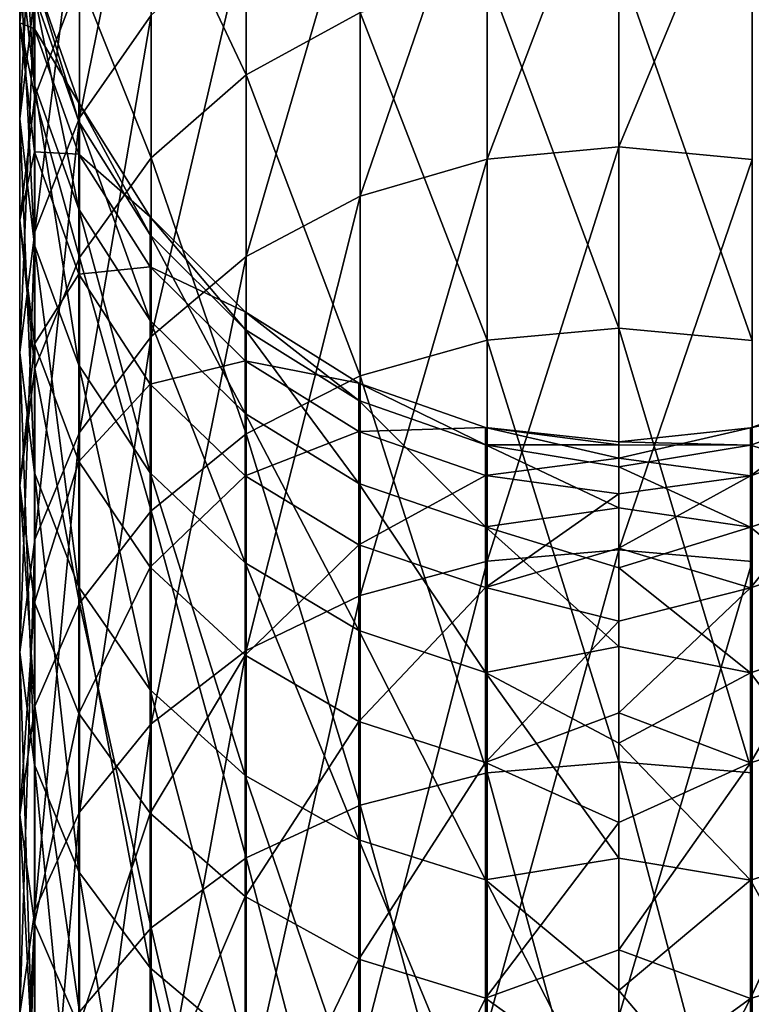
# Model space of a CAD drawing. Header units: millimetres. Extents: x -111 to 111, y -375 to 358.
# Tile 25 of 27: x -11 to 3, y 324 to 343. Entities that reach past the tile are written whole.
import ezdxf

# ---------------------------------------------------------------- set-up
doc = ezdxf.new("R2010")
doc.units = ezdxf.units.MM
doc.header["$LTSCALE"] = 65.185185
doc.layers.add('51', color=7, linetype='CONTINUOUS')
doc.layers.add('52', color=7, linetype='CONTINUOUS')

msp = doc.modelspace()

# ---------------------------------------------------------------- linework, layer by layer
at = {"layer": '51', "color": 7, "linetype": 'CONTINUOUS', "true_color": 0xa2afbf}
for points in [[(0, 340.343, 159.745), (2.559, 346.494, 148.053), (0, 346.754, 148.178), (0, 340.343, 159.745)], [(2.559, 340.099, 159.59), (2.559, 346.494, 148.053), (0, 340.343, 159.745), (2.559, 340.099, 159.59)], [(2.559, 343.656, 46.423), (2.559, 336.626, 35.261), (0, 343.908, 46.284), (2.559, 343.656, 46.423)], [(0, 343.908, 46.284), (2.559, 336.626, 35.261), (0, 336.861, 35.093), (0, 343.908, 46.284)], [(0, 332.606, 170.471), (2.559, 340.099, 159.59), (0, 340.343, 159.745), (0, 332.606, 170.471)], [(2.559, 332.383, 170.289), (2.559, 340.099, 159.59), (0, 332.606, 170.471), (2.559, 332.383, 170.289)], [(2.559, 336.626, 35.261), (2.559, 328.325, 25.01), (0, 336.861, 35.093), (2.559, 336.626, 35.261)], [(0, 336.861, 35.093), (2.559, 328.325, 25.01), (0, 328.538, 24.815), (0, 336.861, 35.093)], [(2.529, 334.947, 97.521), (2.529, 334.029, 87.031), (4.964, 335.792, 97.497), (2.529, 334.947, 97.521)], [(4.964, 335.458, 108.123), (2.529, 334.947, 97.521), (4.964, 335.792, 97.497), (4.964, 335.458, 108.123)], [(4.964, 335.792, 97.497), (2.529, 334.029, 87.031), (4.964, 334.865, 86.907), (4.964, 335.792, 97.497)], [(2.529, 334.616, 108.046), (2.529, 334.947, 97.521), (4.964, 335.458, 108.123), (2.529, 334.616, 108.046)], [(4.964, 333.868, 118.634), (2.529, 334.616, 108.046), (4.964, 335.458, 108.123), (4.964, 333.868, 118.634)], [(0, 334.677, 97.985), (0, 334.363, 92.287), (2.529, 334.947, 97.521), (0, 334.677, 97.985)], [(2.529, 334.947, 97.521), (0, 334.363, 92.287), (2.529, 334.029, 87.031), (2.529, 334.947, 97.521)], [(2.529, 334.616, 108.046), (0, 334.677, 97.985), (2.529, 334.947, 97.521), (2.529, 334.616, 108.046)], [(2.529, 334.029, 87.031), (2.529, 331.876, 76.722), (4.964, 334.865, 86.907), (2.529, 334.029, 87.031)], [(4.964, 334.865, 86.907), (2.529, 331.876, 76.722), (4.964, 332.691, 76.501), (4.964, 334.865, 86.907)], [(0, 334.623, 103.693), (0, 334.677, 97.985), (2.529, 334.616, 108.046), (0, 334.623, 103.693)], [(0, 334.201, 109.384), (0, 334.623, 103.693), (2.529, 334.616, 108.046), (0, 334.201, 109.384)], [(2.529, 333.041, 118.459), (0, 334.201, 109.384), (2.529, 334.616, 108.046), (2.529, 333.041, 118.459)], [(2.529, 333.041, 118.459), (2.529, 334.616, 108.046), (4.964, 333.868, 118.634), (2.529, 333.041, 118.459)], [(0, 334.363, 92.287), (0, 333.683, 86.62), (2.529, 334.029, 87.031), (0, 334.363, 92.287)], [(0, 333.413, 115.037), (0, 334.201, 109.384), (2.529, 333.041, 118.459), (0, 333.413, 115.037)], [(0, 333.683, 86.62), (0, 332.638, 81.009), (2.529, 334.029, 87.031), (0, 333.683, 86.62)], [(2.529, 334.029, 87.031), (0, 332.638, 81.009), (2.529, 331.876, 76.722), (2.529, 334.029, 87.031)], [(4.964, 331.045, 128.884), (2.529, 333.041, 118.459), (4.964, 333.868, 118.634), (4.964, 331.045, 128.884)], [(0, 332.263, 120.627), (0, 333.413, 115.037), (2.529, 333.041, 118.459), (0, 332.263, 120.627)], [(2.529, 330.245, 128.611), (0, 332.263, 120.627), (2.529, 333.041, 118.459), (2.529, 330.245, 128.611)], [(2.529, 330.245, 128.611), (2.529, 333.041, 118.459), (4.964, 331.045, 128.884), (2.529, 330.245, 128.611)], [(0, 332.638, 81.009), (0, 331.235, 75.477), (2.529, 331.876, 76.722), (0, 332.638, 81.009)], [(0, 323.654, 180.206), (2.559, 332.383, 170.289), (0, 332.606, 170.471), (0, 323.654, 180.206)], [(2.529, 331.876, 76.722), (2.529, 328.517, 66.742), (4.964, 332.691, 76.501), (2.529, 331.876, 76.722)], [(4.964, 332.691, 76.501), (2.529, 328.517, 66.742), (4.964, 329.3, 66.425), (4.964, 332.691, 76.501)], [(2.559, 323.454, 179.999), (2.559, 332.383, 170.289), (0, 323.654, 180.206), (2.559, 323.454, 179.999)], [(0, 330.754, 126.132), (0, 332.263, 120.627), (2.529, 330.245, 128.611), (0, 330.754, 126.132)], [(0, 331.235, 75.477), (0, 329.477, 70.047), (2.529, 331.876, 76.722), (0, 331.235, 75.477)], [(2.529, 331.876, 76.722), (0, 329.477, 70.047), (2.529, 328.517, 66.742), (2.529, 331.876, 76.722)], [(4.964, 327.028, 138.726), (2.529, 330.245, 128.611), (4.964, 331.045, 128.884), (4.964, 327.028, 138.726)], [(0, 328.894, 131.527), (0, 330.754, 126.132), (2.529, 330.245, 128.611), (0, 328.894, 131.527)], [(2.529, 326.266, 138.361), (0, 328.894, 131.527), (2.529, 330.245, 128.611), (2.529, 326.266, 138.361)], [(2.529, 326.266, 138.361), (2.529, 330.245, 128.611), (4.964, 327.028, 138.726), (2.529, 326.266, 138.361)], [(0, 329.477, 70.047), (0, 327.373, 64.742), (2.529, 328.517, 66.742), (0, 329.477, 70.047)], [(2.529, 328.517, 66.742), (2.529, 324, 57.229), (4.964, 329.3, 66.425), (2.529, 328.517, 66.742)], [(4.964, 329.3, 66.425), (2.529, 324, 57.229), (4.964, 324.74, 56.822), (4.964, 329.3, 66.425)], [(0, 326.69, 136.792), (0, 328.894, 131.527), (2.529, 326.266, 138.361), (0, 326.69, 136.792)], [(2.559, 328.325, 25.01), (2.559, 318.868, 15.813), (0, 328.538, 24.815), (2.559, 328.325, 25.01)], [(0, 328.538, 24.815), (2.559, 318.868, 15.813), (0, 319.056, 15.595), (0, 328.538, 24.815)], [(0, 327.373, 64.742), (0, 324.932, 59.583), (2.529, 328.517, 66.742), (0, 327.373, 64.742)], [(2.529, 328.517, 66.742), (0, 324.932, 59.583), (2.529, 324, 57.229), (2.529, 328.517, 66.742)], [(4.964, 321.874, 148.024), (2.529, 326.266, 138.361), (4.964, 327.028, 138.726), (4.964, 321.874, 148.024)], [(0, 324.151, 141.904), (0, 326.69, 136.792), (2.529, 326.266, 138.361), (0, 324.151, 141.904)], [(2.529, 321.161, 147.571), (0, 324.151, 141.904), (2.529, 326.266, 138.361), (2.529, 321.161, 147.571)], [(2.529, 321.161, 147.571), (2.529, 326.266, 138.361), (4.964, 321.874, 148.024), (2.529, 321.161, 147.571)], [(0, 324.932, 59.583), (0, 322.163, 54.592), (2.529, 324, 57.229), (0, 324.932, 59.583)], [(2.529, 324, 57.229), (2.529, 318.388, 48.318), (4.964, 324.74, 56.822), (2.529, 324, 57.229)], [(4.964, 324.74, 56.822), (2.529, 318.388, 48.318), (4.964, 319.075, 47.826), (4.964, 324.74, 56.822)], [(0, 321.288, 146.841), (0, 324.151, 141.904), (2.529, 321.161, 147.571), (0, 321.288, 146.841)], [(0, 322.163, 54.592), (0, 319.078, 49.79), (2.529, 324, 57.229), (0, 322.163, 54.592)], [(2.529, 324, 57.229), (0, 319.078, 49.79), (2.529, 318.388, 48.318), (2.529, 324, 57.229)]]:
    msp.add_3dface(points, dxfattribs=at)
at = {"layer": '52', "color": 7, "linetype": 'CONTINUOUS', "true_color": 0xa2afbf}
for points in [[(-8.977, 342.866, 146.315), (-8.977, 347.67, 134.543), (-10.352, 340.9, 145.373), (-8.977, 342.866, 146.315)], [(-10.352, 340.9, 145.373), (-8.977, 347.67, 134.543), (-10.352, 345.606, 133.841), (-10.352, 340.9, 145.373)], [(-7.15, 347.27, 59.165), (-7.15, 341.724, 47.485), (-8.977, 345.583, 59.847), (-7.15, 347.27, 59.165)], [(-7.15, 347.27, 59.165), (-4.964, 342.921, 46.827), (-7.15, 341.724, 47.485), (-7.15, 347.27, 59.165)], [(0, 340.343, 159.745), (0, 346.754, 148.178), (-2.529, 340.105, 159.594), (0, 340.343, 159.745)], [(-2.529, 340.105, 159.594), (0, 346.754, 148.178), (-2.529, 346.5, 148.056), (-2.529, 340.105, 159.594)], [(-11.208, 343.304, 133.057), (-11.208, 346.535, 121.327), (-11.5, 340.88, 132.232), (-11.208, 343.304, 133.057)], [(-11.5, 340.88, 132.232), (-11.208, 346.535, 121.327), (-11.5, 344.03, 120.794), (-11.5, 340.88, 132.232)], [(-2.529, 340.105, 159.594), (-2.529, 346.5, 148.056), (-4.964, 339.391, 159.141), (-2.529, 340.105, 159.594)], [(-4.964, 339.391, 159.141), (-2.529, 346.5, 148.056), (-4.964, 345.738, 147.691), (-4.964, 339.391, 159.141)], [(-11.5, 344.03, 120.794), (-11.5, 345.804, 109.065), (-11.215, 341.524, 120.262), (-11.5, 344.03, 120.794)], [(-11.215, 341.524, 120.262), (-11.5, 345.804, 109.065), (-11.215, 343.253, 108.832), (-11.215, 341.524, 120.262)], [(-10.352, 340.9, 145.373), (-10.352, 345.606, 133.841), (-11.208, 338.707, 144.322), (-10.352, 340.9, 145.373)], [(-11.208, 338.707, 144.322), (-10.352, 345.606, 133.841), (-11.208, 343.304, 133.057), (-11.208, 338.707, 144.322)], [(-8.977, 345.583, 59.847), (-8.977, 340.13, 48.362), (-10.352, 343.562, 60.663), (-8.977, 345.583, 59.847)], [(-8.977, 345.583, 59.847), (-7.15, 341.724, 47.485), (-8.977, 340.13, 48.362), (-8.977, 345.583, 59.847)], [(-4.964, 339.391, 159.141), (-4.964, 345.738, 147.691), (-7.15, 338.238, 158.409), (-4.964, 339.391, 159.141)], [(-7.15, 338.238, 158.409), (-4.964, 345.738, 147.691), (-7.15, 344.506, 147.1), (-7.15, 338.238, 158.409)], [(-11.208, 345.188, 73.106), (-11.208, 341.307, 61.574), (-11.5, 342.717, 73.777), (-11.208, 345.188, 73.106)], [(-11.5, 345.143, 85.389), (-11.208, 345.188, 73.106), (-11.5, 342.717, 73.777), (-11.5, 345.143, 85.389)], [(-11.5, 345.143, 85.389), (-11.5, 342.717, 73.777), (-11.215, 342.608, 85.764), (-11.5, 345.143, 85.389)], [(-11.215, 343.616, 97.279), (-11.5, 345.143, 85.389), (-11.215, 342.608, 85.764), (-11.215, 343.616, 97.279)], [(-11.208, 345.188, 73.106), (-10.352, 343.562, 60.663), (-11.208, 341.307, 61.574), (-11.208, 345.188, 73.106)], [(-7.15, 338.238, 158.409), (-7.15, 344.506, 147.1), (-8.977, 336.702, 157.434), (-7.15, 338.238, 158.409)], [(-8.977, 336.702, 157.434), (-7.15, 344.506, 147.1), (-8.977, 342.866, 146.315), (-8.977, 336.702, 157.434)], [(-11.5, 340.88, 132.232), (-11.5, 344.03, 120.794), (-11.215, 338.454, 131.406), (-11.5, 340.88, 132.232)], [(-11.215, 338.454, 131.406), (-11.5, 344.03, 120.794), (-11.215, 341.524, 120.262), (-11.215, 338.454, 131.406)], [(0, 343.908, 46.284), (0, 336.861, 35.093), (-2.529, 343.662, 46.42), (0, 343.908, 46.284)], [(-11.215, 343.253, 108.832), (-11.215, 343.616, 97.279), (-10.366, 340.829, 108.612), (-11.215, 343.253, 108.832)], [(-11.215, 343.616, 97.279), (-11.215, 342.608, 85.764), (-10.366, 341.183, 97.347), (-11.215, 343.616, 97.279)], [(-10.366, 340.829, 108.612), (-11.215, 343.616, 97.279), (-10.366, 341.183, 97.347), (-10.366, 340.829, 108.612)], [(-10.352, 343.562, 60.663), (-10.352, 338.219, 49.412), (-11.208, 341.307, 61.574), (-10.352, 343.562, 60.663)], [(-10.352, 343.562, 60.663), (-8.977, 340.13, 48.362), (-10.352, 338.219, 49.412), (-10.352, 343.562, 60.663)], [(-2.529, 343.662, 46.42), (-2.529, 336.632, 35.257), (-4.964, 342.921, 46.827), (-2.529, 343.662, 46.42)], [(-2.529, 343.662, 46.42), (0, 336.861, 35.093), (-2.529, 336.632, 35.257), (-2.529, 343.662, 46.42)], [(-11.208, 338.707, 144.322), (-11.208, 343.304, 133.057), (-11.5, 336.397, 143.215), (-11.208, 338.707, 144.322)], [(-11.5, 336.397, 143.215), (-11.208, 343.304, 133.057), (-11.5, 340.88, 132.232), (-11.5, 336.397, 143.215)], [(-11.215, 341.524, 120.262), (-11.215, 343.253, 108.832), (-10.366, 339.143, 119.756), (-11.215, 341.524, 120.262)], [(-10.366, 339.143, 119.756), (-11.215, 343.253, 108.832), (-10.366, 340.829, 108.612), (-10.366, 339.143, 119.756)], [(-8.977, 336.702, 157.434), (-8.977, 342.866, 146.315), (-10.352, 334.861, 156.266), (-8.977, 336.702, 157.434)], [(-10.352, 334.861, 156.266), (-8.977, 342.866, 146.315), (-10.352, 340.9, 145.373), (-10.352, 334.861, 156.266)], [(-4.964, 342.921, 46.827), (-4.964, 335.945, 35.749), (-7.15, 341.724, 47.485), (-4.964, 342.921, 46.827)], [(-4.964, 342.921, 46.827), (-2.529, 336.632, 35.257), (-4.964, 335.945, 35.749), (-4.964, 342.921, 46.827)], [(-11.5, 342.717, 73.777), (-11.208, 341.307, 61.574), (-11.5, 338.933, 62.534), (-11.5, 342.717, 73.777)], [(-11.5, 342.717, 73.777), (-11.5, 338.933, 62.534), (-11.215, 340.244, 74.449), (-11.5, 342.717, 73.777)], [(-11.215, 342.608, 85.764), (-11.5, 342.717, 73.777), (-11.215, 340.244, 74.449), (-11.215, 342.608, 85.764)], [(-11.215, 342.608, 85.764), (-11.215, 340.244, 74.449), (-10.366, 340.2, 86.119), (-11.215, 342.608, 85.764)], [(-10.366, 341.183, 97.347), (-11.215, 342.608, 85.764), (-10.366, 340.2, 86.119), (-10.366, 341.183, 97.347)], [(-7.15, 341.724, 47.485), (-7.15, 334.834, 36.544), (-8.977, 340.13, 48.362), (-7.15, 341.724, 47.485)], [(-7.15, 341.724, 47.485), (-4.964, 335.945, 35.749), (-7.15, 334.834, 36.544), (-7.15, 341.724, 47.485)], [(-11.215, 338.454, 131.406), (-11.215, 341.524, 120.262), (-10.366, 336.15, 130.622), (-11.215, 338.454, 131.406)], [(-10.366, 336.15, 130.622), (-11.215, 341.524, 120.262), (-10.366, 339.143, 119.756), (-10.366, 336.15, 130.622)], [(-11.208, 341.307, 61.574), (-11.208, 336.089, 50.583), (-11.5, 338.933, 62.534), (-11.208, 341.307, 61.574)], [(-11.208, 341.307, 61.574), (-10.352, 338.219, 49.412), (-11.208, 336.089, 50.583), (-11.208, 341.307, 61.574)], [(-10.366, 340.829, 108.612), (-10.366, 341.183, 97.347), (-8.996, 338.654, 108.414), (-10.366, 340.829, 108.612)], [(-10.366, 341.183, 97.347), (-10.366, 340.2, 86.119), (-8.996, 339, 97.408), (-10.366, 341.183, 97.347)], [(-8.996, 338.654, 108.414), (-10.366, 341.183, 97.347), (-8.996, 339, 97.408), (-8.996, 338.654, 108.414)], [(-11.5, 336.397, 143.215), (-11.5, 340.88, 132.232), (-11.215, 334.087, 142.108), (-11.5, 336.397, 143.215)], [(-11.215, 334.087, 142.108), (-11.5, 340.88, 132.232), (-11.215, 338.454, 131.406), (-11.215, 334.087, 142.108)], [(-10.352, 334.861, 156.266), (-10.352, 340.9, 145.373), (-11.208, 332.808, 154.963), (-10.352, 334.861, 156.266)], [(-11.208, 332.808, 154.963), (-10.352, 340.9, 145.373), (-11.208, 338.707, 144.322), (-11.208, 332.808, 154.963)], [(-10.366, 339.143, 119.756), (-10.366, 340.829, 108.612), (-8.996, 337.007, 119.302), (-10.366, 339.143, 119.756)], [(-8.996, 337.007, 119.302), (-10.366, 340.829, 108.612), (-8.996, 338.654, 108.414), (-8.996, 337.007, 119.302)], [(0, 332.606, 170.471), (0, 340.343, 159.745), (-2.529, 332.388, 170.293), (0, 332.606, 170.471)], [(-2.529, 332.388, 170.293), (0, 340.343, 159.745), (-2.529, 340.105, 159.594), (-2.529, 332.388, 170.293)], [(-11.215, 340.244, 74.449), (-11.5, 338.933, 62.534), (-11.215, 336.557, 63.493), (-11.215, 340.244, 74.449)], [(-11.215, 340.244, 74.449), (-11.215, 336.557, 63.493), (-10.366, 337.896, 75.087), (-11.215, 340.244, 74.449)], [(-10.366, 340.2, 86.119), (-11.215, 340.244, 74.449), (-10.366, 337.896, 75.087), (-10.366, 340.2, 86.119)], [(-10.366, 340.2, 86.119), (-10.366, 337.896, 75.087), (-8.996, 338.04, 86.438), (-10.366, 340.2, 86.119)], [(-8.996, 339, 97.408), (-10.366, 340.2, 86.119), (-8.996, 338.04, 86.438), (-8.996, 339, 97.408)], [(-8.977, 340.13, 48.362), (-8.977, 333.355, 37.603), (-10.352, 338.219, 49.412), (-8.977, 340.13, 48.362)], [(-8.977, 340.13, 48.362), (-7.15, 334.834, 36.544), (-8.977, 333.355, 37.603), (-8.977, 340.13, 48.362)], [(-2.529, 332.388, 170.293), (-2.529, 340.105, 159.594), (-4.964, 331.733, 169.759), (-2.529, 332.388, 170.293)], [(-4.964, 331.733, 169.759), (-2.529, 340.105, 159.594), (-4.964, 339.391, 159.141), (-4.964, 331.733, 169.759)], [(-4.964, 331.733, 169.759), (-4.964, 339.391, 159.141), (-7.15, 330.674, 168.896), (-4.964, 331.733, 169.759)], [(-7.15, 330.674, 168.896), (-4.964, 339.391, 159.141), (-7.15, 338.238, 158.409), (-7.15, 330.674, 168.896)], [(-10.366, 336.15, 130.622), (-10.366, 339.143, 119.756), (-8.996, 334.083, 129.918), (-10.366, 336.15, 130.622)], [(-8.996, 334.083, 129.918), (-10.366, 339.143, 119.756), (-8.996, 337.007, 119.302), (-8.996, 334.083, 129.918)], [(-8.996, 338.654, 108.414), (-8.996, 339, 97.408), (-7.174, 336.838, 108.249), (-8.996, 338.654, 108.414)], [(-8.996, 339, 97.408), (-8.996, 338.04, 86.438), (-7.174, 337.177, 97.459), (-8.996, 339, 97.408)], [(-7.174, 336.838, 108.249), (-8.996, 339, 97.408), (-7.174, 337.177, 97.459), (-7.174, 336.838, 108.249)], [(-11.5, 338.933, 62.534), (-11.208, 336.089, 50.583), (-11.5, 333.844, 51.817), (-11.5, 338.933, 62.534)], [(-11.5, 338.933, 62.534), (-11.5, 333.844, 51.817), (-11.215, 336.557, 63.493), (-11.5, 338.933, 62.534)], [(-11.208, 332.808, 154.963), (-11.208, 338.707, 144.322), (-11.5, 330.646, 153.591), (-11.208, 332.808, 154.963)], [(-11.5, 330.646, 153.591), (-11.208, 338.707, 144.322), (-11.5, 336.397, 143.215), (-11.5, 330.646, 153.591)], [(-8.996, 337.007, 119.302), (-8.996, 338.654, 108.414), (-7.174, 335.223, 118.922), (-8.996, 337.007, 119.302)], [(-7.174, 335.223, 118.922), (-8.996, 338.654, 108.414), (-7.174, 336.838, 108.249), (-7.174, 335.223, 118.922)], [(-11.215, 334.087, 142.108), (-11.215, 338.454, 131.406), (-10.366, 331.892, 141.057), (-11.215, 334.087, 142.108)], [(-10.366, 331.892, 141.057), (-11.215, 338.454, 131.406), (-10.366, 336.15, 130.622), (-10.366, 331.892, 141.057)], [(-10.352, 338.219, 49.412), (-10.352, 331.582, 38.872), (-11.208, 336.089, 50.583), (-10.352, 338.219, 49.412)], [(-10.352, 338.219, 49.412), (-8.977, 333.355, 37.603), (-10.352, 331.582, 38.872), (-10.352, 338.219, 49.412)], [(-7.15, 330.674, 168.896), (-7.15, 338.238, 158.409), (-8.977, 329.265, 167.746), (-7.15, 330.674, 168.896)], [(-8.977, 329.265, 167.746), (-7.15, 338.238, 158.409), (-8.977, 336.702, 157.434), (-8.977, 329.265, 167.746)], [(-8.996, 338.04, 86.438), (-10.366, 337.896, 75.087), (-8.996, 335.788, 75.659), (-8.996, 338.04, 86.438)], [(-8.996, 338.04, 86.438), (-8.996, 335.788, 75.659), (-7.174, 336.236, 86.705), (-8.996, 338.04, 86.438)], [(-7.174, 337.177, 97.459), (-8.996, 338.04, 86.438), (-7.174, 336.236, 86.705), (-7.174, 337.177, 97.459)], [(-10.366, 337.896, 75.087), (-11.215, 336.557, 63.493), (-10.366, 334.301, 64.405), (-10.366, 337.896, 75.087)], [(-10.366, 337.896, 75.087), (-10.366, 334.301, 64.405), (-8.996, 335.788, 75.659), (-10.366, 337.896, 75.087)], [(-7.174, 336.838, 108.249), (-7.174, 337.177, 97.459), (-4.992, 335.471, 108.124), (-7.174, 336.838, 108.249)], [(-7.174, 337.177, 97.459), (-7.174, 336.236, 86.705), (-4.992, 335.805, 97.497), (-7.174, 337.177, 97.459)], [(-4.992, 335.471, 108.124), (-7.174, 337.177, 97.459), (-4.992, 335.805, 97.497), (-4.992, 335.471, 108.124)], [(-8.996, 334.083, 129.918), (-8.996, 337.007, 119.302), (-7.174, 332.357, 129.33), (-8.996, 334.083, 129.918)], [(-7.174, 332.357, 129.33), (-8.996, 337.007, 119.302), (-7.174, 335.223, 118.922), (-7.174, 332.357, 129.33)], [(-8.977, 329.265, 167.746), (-8.977, 336.702, 157.434), (-10.352, 327.576, 166.368), (-8.977, 329.265, 167.746)], [(-10.352, 327.576, 166.368), (-8.977, 336.702, 157.434), (-10.352, 334.861, 156.266), (-10.352, 327.576, 166.368)], [(-7.174, 335.223, 118.922), (-7.174, 336.838, 108.249), (-4.992, 333.881, 118.637), (-7.174, 335.223, 118.922)], [(-4.992, 333.881, 118.637), (-7.174, 336.838, 108.249), (-4.992, 335.471, 108.124), (-4.992, 333.881, 118.637)], [(0, 336.861, 35.093), (0, 328.538, 24.815), (-2.529, 336.632, 35.257), (0, 336.861, 35.093)], [(-11.215, 336.557, 63.493), (-11.5, 333.844, 51.817), (-11.215, 331.599, 53.051), (-11.215, 336.557, 63.493)], [(-11.215, 336.557, 63.493), (-11.215, 331.599, 53.051), (-10.366, 334.301, 64.405), (-11.215, 336.557, 63.493)], [(-2.529, 336.632, 35.257), (-2.529, 328.33, 25.005), (-4.964, 335.945, 35.749), (-2.529, 336.632, 35.257)], [(-2.529, 336.632, 35.257), (0, 328.538, 24.815), (-2.529, 328.33, 25.005), (-2.529, 336.632, 35.257)], [(-11.5, 330.646, 153.591), (-11.5, 336.397, 143.215), (-11.215, 328.483, 152.218), (-11.5, 330.646, 153.591)], [(-11.215, 328.483, 152.218), (-11.5, 336.397, 143.215), (-11.215, 334.087, 142.108), (-11.215, 328.483, 152.218)], [(-10.366, 331.892, 141.057), (-10.366, 336.15, 130.622), (-8.996, 329.922, 140.113), (-10.366, 331.892, 141.057)], [(-8.996, 329.922, 140.113), (-10.366, 336.15, 130.622), (-8.996, 334.083, 129.918), (-8.996, 329.922, 140.113)], [(-7.174, 336.236, 86.705), (-8.996, 335.788, 75.659), (-7.174, 334.028, 76.138), (-7.174, 336.236, 86.705)], [(-7.174, 336.236, 86.705), (-7.174, 334.028, 76.138), (-4.992, 334.878, 86.905), (-7.174, 336.236, 86.705)], [(-4.992, 335.805, 97.497), (-7.174, 336.236, 86.705), (-4.992, 334.878, 86.905), (-4.992, 335.805, 97.497)], [(-11.208, 336.089, 50.583), (-11.208, 329.605, 40.288), (-11.5, 333.844, 51.817), (-11.208, 336.089, 50.583)], [(-11.208, 336.089, 50.583), (-10.352, 331.582, 38.872), (-11.208, 329.605, 40.288), (-11.208, 336.089, 50.583)], [(-8.996, 335.788, 75.659), (-10.366, 334.301, 64.405), (-8.996, 332.276, 65.223), (-8.996, 335.788, 75.659)], [(-8.996, 335.788, 75.659), (-8.996, 332.276, 65.223), (-7.174, 334.028, 76.138), (-8.996, 335.788, 75.659)], [(-4.964, 335.945, 35.749), (-4.964, 327.706, 25.575), (-7.15, 334.834, 36.544), (-4.964, 335.945, 35.749)], [(-4.992, 335.471, 108.124), (-4.992, 335.805, 97.497), (-2.559, 334.623, 108.047), (-4.992, 335.471, 108.124)], [(-4.992, 335.805, 97.497), (-4.992, 334.878, 86.905), (-2.559, 334.954, 97.521), (-4.992, 335.805, 97.497)], [(-2.559, 334.623, 108.047), (-4.992, 335.805, 97.497), (-2.559, 334.954, 97.521), (-2.559, 334.623, 108.047)], [(-4.964, 335.945, 35.749), (-2.529, 328.33, 25.005), (-4.964, 327.706, 25.575), (-4.964, 335.945, 35.749)], [(-4.992, 333.881, 118.637), (-4.992, 335.471, 108.124), (-2.559, 333.048, 118.46), (-4.992, 333.881, 118.637)], [(-2.559, 333.048, 118.46), (-4.992, 335.471, 108.124), (-2.559, 334.623, 108.047), (-2.559, 333.048, 118.46)], [(-7.174, 332.357, 129.33), (-7.174, 335.223, 118.922), (-4.992, 331.058, 128.888), (-7.174, 332.357, 129.33)], [(-4.992, 331.058, 128.888), (-7.174, 335.223, 118.922), (-4.992, 333.881, 118.637), (-4.992, 331.058, 128.888)], [(-10.352, 327.576, 166.368), (-10.352, 334.861, 156.266), (-11.208, 325.691, 164.831), (-10.352, 327.576, 166.368)], [(-11.208, 325.691, 164.831), (-10.352, 334.861, 156.266), (-11.208, 332.808, 154.963), (-11.208, 325.691, 164.831)], [(-7.15, 334.834, 36.544), (-7.15, 326.697, 26.496), (-8.977, 333.355, 37.603), (-7.15, 334.834, 36.544)], [(-4.992, 334.878, 86.905), (-7.174, 334.028, 76.138), (-4.992, 332.704, 76.497), (-4.992, 334.878, 86.905)], [(-7.15, 334.834, 36.544), (-4.964, 327.706, 25.575), (-7.15, 326.697, 26.496), (-7.15, 334.834, 36.544)], [(-2.559, 334.954, 97.521), (-4.992, 334.878, 86.905), (-2.559, 334.036, 87.03), (-2.559, 334.954, 97.521)], [(-4.992, 334.878, 86.905), (-4.992, 332.704, 76.497), (-2.559, 334.036, 87.03), (-4.992, 334.878, 86.905)], [(0, 334.363, 92.287), (0, 334.677, 97.985), (-2.559, 334.954, 97.521), (0, 334.363, 92.287)], [(0, 334.363, 92.287), (-2.559, 334.954, 97.521), (-2.559, 334.036, 87.03), (0, 334.363, 92.287)], [(0, 334.677, 97.985), (0, 334.623, 103.693), (-2.559, 334.954, 97.521), (0, 334.677, 97.985)], [(0, 334.623, 103.693), (-2.559, 334.623, 108.047), (-2.559, 334.954, 97.521), (0, 334.623, 103.693)], [(0, 334.623, 103.693), (0, 334.201, 109.384), (-2.559, 334.623, 108.047), (0, 334.623, 103.693)], [(0, 334.201, 109.384), (0, 333.413, 115.037), (-2.559, 334.623, 108.047), (0, 334.201, 109.384)], [(0, 333.413, 115.037), (-2.559, 333.048, 118.46), (-2.559, 334.623, 108.047), (0, 333.413, 115.037)], [(-10.366, 334.301, 64.405), (-11.215, 331.599, 53.051), (-10.366, 329.466, 54.224), (-10.366, 334.301, 64.405)], [(-10.366, 334.301, 64.405), (-10.366, 329.466, 54.224), (-8.996, 332.276, 65.223), (-10.366, 334.301, 64.405)], [(0, 333.683, 86.62), (0, 334.363, 92.287), (-2.559, 334.036, 87.03), (0, 333.683, 86.62)], [(-11.215, 328.483, 152.218), (-11.215, 334.087, 142.108), (-10.366, 326.428, 150.914), (-11.215, 328.483, 152.218)], [(-10.366, 326.428, 150.914), (-11.215, 334.087, 142.108), (-10.366, 331.892, 141.057), (-10.366, 326.428, 150.914)], [(-8.996, 329.922, 140.113), (-8.996, 334.083, 129.918), (-7.174, 328.278, 139.325), (-8.996, 329.922, 140.113)], [(-7.174, 328.278, 139.325), (-8.996, 334.083, 129.918), (-7.174, 332.357, 129.33), (-7.174, 328.278, 139.325)], [(-7.174, 334.028, 76.138), (-8.996, 332.276, 65.223), (-7.174, 330.585, 65.906), (-7.174, 334.028, 76.138)], [(-7.174, 334.028, 76.138), (-7.174, 330.585, 65.906), (-4.992, 332.704, 76.497), (-7.174, 334.028, 76.138)], [(-2.559, 334.036, 87.03), (-4.992, 332.704, 76.497), (-2.559, 331.882, 76.721), (-2.559, 334.036, 87.03)], [(-4.992, 331.058, 128.888), (-4.992, 333.881, 118.637), (-2.559, 330.251, 128.613), (-4.992, 331.058, 128.888)], [(-2.559, 330.251, 128.613), (-4.992, 333.881, 118.637), (-2.559, 333.048, 118.46), (-2.559, 330.251, 128.613)], [(0, 333.683, 86.62), (-2.559, 334.036, 87.03), (-2.559, 331.882, 76.721), (0, 333.683, 86.62)], [(-11.5, 333.844, 51.817), (-11.208, 329.605, 40.288), (-11.5, 327.523, 41.779), (-11.5, 333.844, 51.817)], [(-11.5, 333.844, 51.817), (-11.5, 327.523, 41.779), (-11.215, 331.599, 53.051), (-11.5, 333.844, 51.817)], [(0, 332.638, 81.009), (0, 333.683, 86.62), (-2.559, 331.882, 76.721), (0, 332.638, 81.009)], [(-8.977, 333.355, 37.603), (-8.977, 325.354, 27.723), (-10.352, 331.582, 38.872), (-8.977, 333.355, 37.603)], [(-8.977, 333.355, 37.603), (-7.15, 326.697, 26.496), (-8.977, 325.354, 27.723), (-8.977, 333.355, 37.603)], [(0, 333.413, 115.037), (0, 332.263, 120.627), (-2.559, 333.048, 118.46), (0, 333.413, 115.037)], [(0, 332.263, 120.627), (0, 330.754, 126.132), (-2.559, 333.048, 118.46), (0, 332.263, 120.627)], [(0, 330.754, 126.132), (-2.559, 330.251, 128.613), (-2.559, 333.048, 118.46), (0, 330.754, 126.132)], [(-11.208, 325.691, 164.831), (-11.208, 332.808, 154.963), (-11.5, 323.706, 163.213), (-11.208, 325.691, 164.831)], [(-11.5, 323.706, 163.213), (-11.208, 332.808, 154.963), (-11.5, 330.646, 153.591), (-11.5, 323.706, 163.213)], [(-4.992, 332.704, 76.497), (-7.174, 330.585, 65.906), (-4.992, 329.313, 66.42), (-4.992, 332.704, 76.497)], [(-4.992, 332.704, 76.497), (-4.992, 329.313, 66.42), (-2.559, 331.882, 76.721), (-4.992, 332.704, 76.497)], [(0, 331.235, 75.477), (0, 332.638, 81.009), (-2.559, 331.882, 76.721), (0, 331.235, 75.477)], [(0, 323.654, 180.206), (0, 332.606, 170.471), (-2.529, 323.459, 180.004), (0, 323.654, 180.206)], [(-2.529, 323.459, 180.004), (0, 332.606, 170.471), (-2.529, 332.388, 170.293), (-2.529, 323.459, 180.004)], [(-7.174, 328.278, 139.325), (-7.174, 332.357, 129.33), (-4.992, 327.04, 138.732), (-7.174, 328.278, 139.325)], [(-4.992, 327.04, 138.732), (-7.174, 332.357, 129.33), (-4.992, 331.058, 128.888), (-4.992, 327.04, 138.732)], [(-2.529, 323.459, 180.004), (-2.529, 332.388, 170.293), (-4.964, 322.872, 179.396), (-2.529, 323.459, 180.004)], [(-4.964, 322.872, 179.396), (-2.529, 332.388, 170.293), (-4.964, 331.733, 169.759), (-4.964, 322.872, 179.396)], [(-8.996, 332.276, 65.223), (-10.366, 329.466, 54.224), (-8.996, 327.553, 55.276), (-8.996, 332.276, 65.223)], [(-8.996, 332.276, 65.223), (-8.996, 327.553, 55.276), (-7.174, 330.585, 65.906), (-8.996, 332.276, 65.223)], [(-10.366, 326.428, 150.914), (-10.366, 331.892, 141.057), (-8.996, 324.584, 149.744), (-10.366, 326.428, 150.914)], [(-8.996, 324.584, 149.744), (-10.366, 331.892, 141.057), (-8.996, 329.922, 140.113), (-8.996, 324.584, 149.744)], [(-2.559, 331.882, 76.721), (-4.992, 329.313, 66.42), (-2.559, 328.523, 66.739), (-2.559, 331.882, 76.721)], [(0, 331.235, 75.477), (-2.559, 331.882, 76.721), (-2.559, 328.523, 66.739), (0, 331.235, 75.477)], [(-11.215, 331.599, 53.051), (-11.5, 327.523, 41.779), (-11.215, 325.44, 43.27), (-11.215, 331.599, 53.051)], [(-11.215, 331.599, 53.051), (-11.215, 325.44, 43.27), (-10.366, 329.466, 54.224), (-11.215, 331.599, 53.051)], [(-4.964, 322.872, 179.396), (-4.964, 331.733, 169.759), (-7.15, 321.923, 178.413), (-4.964, 322.872, 179.396)], [(-7.15, 321.923, 178.413), (-4.964, 331.733, 169.759), (-7.15, 330.674, 168.896), (-7.15, 321.923, 178.413)], [(-10.352, 331.582, 38.872), (-10.352, 323.744, 29.193), (-11.208, 329.605, 40.288), (-10.352, 331.582, 38.872)], [(-10.352, 331.582, 38.872), (-8.977, 325.354, 27.723), (-10.352, 323.744, 29.193), (-10.352, 331.582, 38.872)], [(0, 329.477, 70.047), (0, 331.235, 75.477), (-2.559, 328.523, 66.739), (0, 329.477, 70.047)], [(-4.992, 327.04, 138.732), (-4.992, 331.058, 128.888), (-2.559, 326.272, 138.364), (-4.992, 327.04, 138.732)], [(-2.559, 326.272, 138.364), (-4.992, 331.058, 128.888), (-2.559, 330.251, 128.613), (-2.559, 326.272, 138.364)], [(-7.15, 321.923, 178.413), (-7.15, 330.674, 168.896), (-8.977, 320.659, 177.105), (-7.15, 321.923, 178.413)], [(-8.977, 320.659, 177.105), (-7.15, 330.674, 168.896), (-8.977, 329.265, 167.746), (-8.977, 320.659, 177.105)], [(0, 330.754, 126.132), (0, 328.894, 131.527), (-2.559, 330.251, 128.613), (0, 330.754, 126.132)], [(-11.5, 323.706, 163.213), (-11.5, 330.646, 153.591), (-11.215, 321.721, 161.594), (-11.5, 323.706, 163.213)], [(-11.215, 321.721, 161.594), (-11.5, 330.646, 153.591), (-11.215, 328.483, 152.218), (-11.215, 321.721, 161.594)], [(-7.174, 330.585, 65.906), (-8.996, 327.553, 55.276), (-7.174, 325.955, 56.155), (-7.174, 330.585, 65.906)], [(-7.174, 330.585, 65.906), (-7.174, 325.955, 56.155), (-4.992, 329.313, 66.42), (-7.174, 330.585, 65.906)], [(0, 328.894, 131.527), (0, 326.69, 136.792), (-2.559, 330.251, 128.613), (0, 328.894, 131.527)], [(0, 326.69, 136.792), (-2.559, 326.272, 138.364), (-2.559, 330.251, 128.613), (0, 326.69, 136.792)], [(-8.996, 324.584, 149.744), (-8.996, 329.922, 140.113), (-7.174, 323.044, 148.767), (-8.996, 324.584, 149.744)], [(-7.174, 323.044, 148.767), (-8.996, 329.922, 140.113), (-7.174, 328.278, 139.325), (-7.174, 323.044, 148.767)], [(-11.208, 329.605, 40.288), (-11.208, 321.948, 30.832), (-11.5, 327.523, 41.779), (-11.208, 329.605, 40.288)], [(-11.208, 329.605, 40.288), (-10.352, 323.744, 29.193), (-11.208, 321.948, 30.832), (-11.208, 329.605, 40.288)], [(-10.366, 329.466, 54.224), (-11.215, 325.44, 43.27), (-10.366, 323.461, 44.687), (-10.366, 329.466, 54.224)], [(-10.366, 329.466, 54.224), (-10.366, 323.461, 44.687), (-8.996, 327.553, 55.276), (-10.366, 329.466, 54.224)], [(0, 327.373, 64.742), (0, 329.477, 70.047), (-2.559, 328.523, 66.739), (0, 327.373, 64.742)], [(-8.977, 320.659, 177.105), (-8.977, 329.265, 167.746), (-10.352, 319.145, 175.537), (-8.977, 320.659, 177.105)], [(-10.352, 319.145, 175.537), (-8.977, 329.265, 167.746), (-10.352, 327.576, 166.368), (-10.352, 319.145, 175.537)], [(-4.992, 329.313, 66.42), (-7.174, 325.955, 56.155), (-4.992, 324.752, 56.816), (-4.992, 329.313, 66.42)], [(-4.992, 329.313, 66.42), (-4.992, 324.752, 56.816), (-2.559, 328.523, 66.739), (-4.992, 329.313, 66.42)], [(-11.215, 321.721, 161.594), (-11.215, 328.483, 152.218), (-10.366, 319.835, 160.055), (-11.215, 321.721, 161.594)], [(-10.366, 319.835, 160.055), (-11.215, 328.483, 152.218), (-10.366, 326.428, 150.914), (-10.366, 319.835, 160.055)], [(-2.559, 328.523, 66.739), (-4.992, 324.752, 56.816), (-2.559, 324.006, 57.226), (-2.559, 328.523, 66.739)], [(0, 327.373, 64.742), (-2.559, 328.523, 66.739), (-2.559, 324.006, 57.226), (0, 327.373, 64.742)], [(0, 328.538, 24.815), (0, 319.056, 15.595), (-2.529, 328.33, 25.005), (0, 328.538, 24.815)], [(-7.174, 323.044, 148.767), (-7.174, 328.278, 139.325), (-4.992, 321.886, 148.032), (-7.174, 323.044, 148.767)], [(-4.992, 321.886, 148.032), (-7.174, 328.278, 139.325), (-4.992, 327.04, 138.732), (-4.992, 321.886, 148.032)], [(-2.529, 328.33, 25.005), (-2.529, 318.872, 15.808), (-4.964, 327.706, 25.575), (-2.529, 328.33, 25.005)], [(-2.529, 328.33, 25.005), (0, 319.056, 15.595), (-2.529, 318.872, 15.808), (-2.529, 328.33, 25.005)], [(-4.964, 327.706, 25.575), (-4.964, 318.32, 16.448), (-7.15, 326.697, 26.496), (-4.964, 327.706, 25.575)], [(-4.964, 327.706, 25.575), (-2.529, 318.872, 15.808), (-4.964, 318.32, 16.448), (-4.964, 327.706, 25.575)], [(-11.5, 327.523, 41.779), (-11.208, 321.948, 30.832), (-11.5, 320.057, 32.559), (-11.5, 327.523, 41.779)], [(-11.5, 327.523, 41.779), (-11.5, 320.057, 32.559), (-11.215, 325.44, 43.27), (-11.5, 327.523, 41.779)], [(-10.352, 319.145, 175.537), (-10.352, 327.576, 166.368), (-11.208, 317.456, 173.787), (-10.352, 319.145, 175.537)], [(-11.208, 317.456, 173.787), (-10.352, 327.576, 166.368), (-11.208, 325.691, 164.831), (-11.208, 317.456, 173.787)], [(-8.996, 327.553, 55.276), (-10.366, 323.461, 44.687), (-8.996, 321.685, 45.958), (-8.996, 327.553, 55.276)], [(-8.996, 327.553, 55.276), (-8.996, 321.685, 45.958), (-7.174, 325.955, 56.155), (-8.996, 327.553, 55.276)], [(0, 324.932, 59.583), (0, 327.373, 64.742), (-2.559, 324.006, 57.226), (0, 324.932, 59.583)], [(-4.992, 321.886, 148.032), (-4.992, 327.04, 138.732), (-2.559, 321.166, 147.575), (-4.992, 321.886, 148.032)], [(-2.559, 321.166, 147.575), (-4.992, 327.04, 138.732), (-2.559, 326.272, 138.364), (-2.559, 321.166, 147.575)], [(-7.15, 326.697, 26.496), (-7.15, 317.428, 17.482), (-8.977, 325.354, 27.723), (-7.15, 326.697, 26.496)], [(-7.15, 326.697, 26.496), (-4.964, 318.32, 16.448), (-7.15, 317.428, 17.482), (-7.15, 326.697, 26.496)], [(0, 326.69, 136.792), (0, 324.151, 141.904), (-2.559, 326.272, 138.364), (0, 326.69, 136.792)], [(-10.366, 319.835, 160.055), (-10.366, 326.428, 150.914), (-8.996, 318.143, 158.675), (-10.366, 319.835, 160.055)], [(-8.996, 318.143, 158.675), (-10.366, 326.428, 150.914), (-8.996, 324.584, 149.744), (-8.996, 318.143, 158.675)], [(0, 324.151, 141.904), (0, 321.288, 146.841), (-2.559, 326.272, 138.364), (0, 324.151, 141.904)], [(0, 321.288, 146.841), (-2.559, 321.166, 147.575), (-2.559, 326.272, 138.364), (0, 321.288, 146.841)], [(-7.174, 325.955, 56.155), (-8.996, 321.685, 45.958), (-7.174, 320.202, 47.02), (-7.174, 325.955, 56.155)], [(-7.174, 325.955, 56.155), (-7.174, 320.202, 47.02), (-4.992, 324.752, 56.816), (-7.174, 325.955, 56.155)], [(-11.208, 317.456, 173.787), (-11.208, 325.691, 164.831), (-11.5, 315.677, 171.945), (-11.208, 317.456, 173.787)], [(-11.5, 315.677, 171.945), (-11.208, 325.691, 164.831), (-11.5, 323.706, 163.213), (-11.5, 315.677, 171.945)], [(-11.215, 325.44, 43.27), (-11.5, 320.057, 32.559), (-11.215, 318.165, 34.287), (-11.215, 325.44, 43.27)], [(-11.215, 325.44, 43.27), (-11.215, 318.165, 34.287), (-10.366, 323.461, 44.687), (-11.215, 325.44, 43.27)], [(-8.977, 325.354, 27.723), (-8.977, 316.239, 18.859), (-10.352, 323.744, 29.193), (-8.977, 325.354, 27.723)], [(-8.977, 325.354, 27.723), (-7.15, 317.428, 17.482), (-8.977, 316.239, 18.859), (-8.977, 325.354, 27.723)], [(0, 322.163, 54.592), (0, 324.932, 59.583), (-2.559, 324.006, 57.226), (0, 322.163, 54.592)], [(-4.992, 324.752, 56.816), (-7.174, 320.202, 47.02), (-4.992, 319.086, 47.819), (-4.992, 324.752, 56.816)], [(-4.992, 324.752, 56.816), (-4.992, 319.086, 47.819), (-2.559, 324.006, 57.226), (-4.992, 324.752, 56.816)], [(-8.996, 318.143, 158.675), (-8.996, 324.584, 149.744), (-7.174, 316.729, 157.522), (-8.996, 318.143, 158.675)], [(-7.174, 316.729, 157.522), (-8.996, 324.584, 149.744), (-7.174, 323.044, 148.767), (-7.174, 316.729, 157.522)], [(-2.559, 324.006, 57.226), (-4.992, 319.086, 47.819), (-2.559, 318.394, 48.314), (-2.559, 324.006, 57.226)], [(0, 322.163, 54.592), (-2.559, 324.006, 57.226), (-2.559, 318.394, 48.314), (0, 322.163, 54.592)]]:
    msp.add_3dface(points, dxfattribs=at)

doc.saveas('drawing.dxf')
